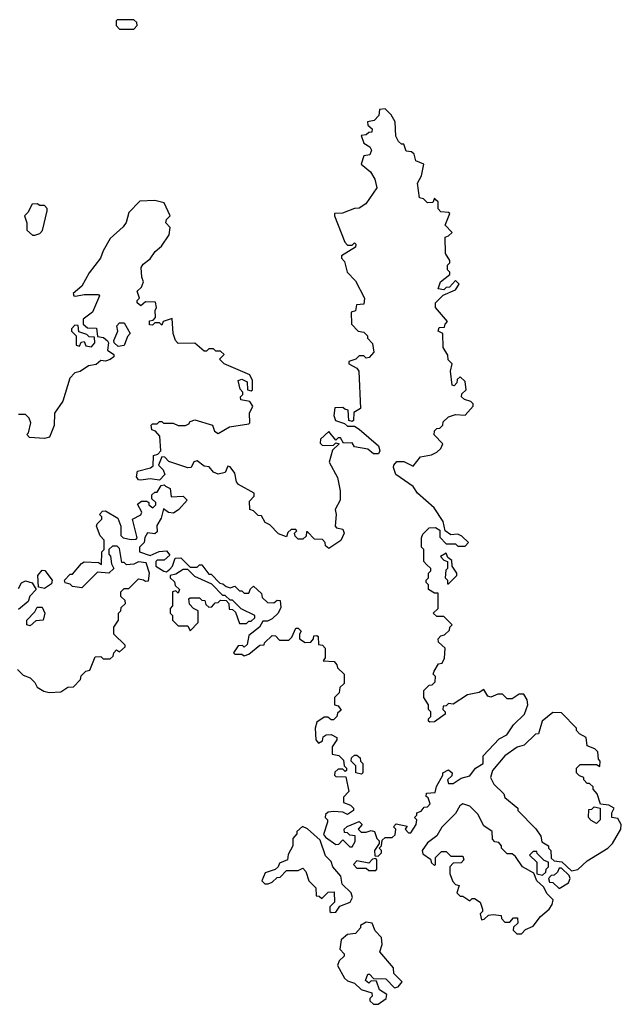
# Model space of a CAD drawing. Extents: x 2673234 to 2760940, y 830506 to 955455.
# Tile 42 of 62: x 2758380 to 2760940, y 850170 to 854360. Entities that reach past the tile are written whole.
import ezdxf

# ---------------------------------------------------------------- set-up
doc = ezdxf.new("R2010")
doc.units = 0

msp = doc.modelspace()

# ---------------------------------------------------------------- linework, layer by layer
at = {"layer": '0CON10XD'}
for points in [[(2758865, 854320), (2758880, 854335), (2758878.3, 854348.3), (2758865, 854360), (2758795, 854360), (2758790, 854355), (2758790, 854335), (2758805, 854320), (2758865, 854320)], [(2759905, 850800), (2759920, 850815), (2759920, 850825), (2759910, 850835), (2759920, 850845), (2759921.7, 850868.3), (2759935, 850880), (2759965, 850880), (2759978.3, 850891.7), (2759980, 850915), (2759970, 850925), (2759981.7, 850938.3), (2760028.3, 850928.3), (2760020, 850915), (2760035, 850900), (2760045, 850900), (2760067.5, 850935), (2760070, 850955), (2760060, 850965), (2760070, 850975), (2760070, 850985), (2760088.3, 850991.7), (2760101.7, 851008.3), (2760115, 851010), (2760127, 851023), (2760118.3, 851048.3), (2760110, 851055), (2760111.7, 851068.3), (2760148.3, 851071.7), (2760153, 851097), (2760180, 851145), (2760180, 851155), (2760205, 851167.5), (2760220, 851155), (2760218.3, 851141.7), (2760200, 851125), (2760205, 851110), (2760225, 851110), (2760258.3, 851131.7), (2760295, 851142.5), (2760320, 851175), (2760352.5, 851195), (2760352.5, 851227.5), (2760420.7, 851299.3), (2760453, 851317), (2760480.7, 851359.3), (2760527.5, 851405), (2760542.5, 851445), (2760540, 851465), (2760525, 851490), (2760505, 851490), (2760475, 851470), (2760455, 851470), (2760435, 851490), (2760415, 851490), (2760385, 851477.5), (2760371.7, 851481.7), (2760355, 851510), (2760335, 851497.5), (2760285, 851487.5), (2760225, 851447.5), (2760205, 851450), (2760195, 851440), (2760181.7, 851438.3), (2760180, 851425), (2760190, 851415), (2760190, 851405), (2760145, 851372.5), (2760125, 851370), (2760120, 851375), (2760120, 851385), (2760130, 851395), (2760130, 851415), (2760120, 851425), (2760120, 851445), (2760100, 851475), (2760100, 851505), (2760121.7, 851528.3), (2760135, 851530), (2760148.3, 851541.7), (2760150, 851565), (2760140, 851575), (2760143, 851587), (2760161.7, 851618.3), (2760178.3, 851621.7), (2760187, 851643), (2760190, 851685), (2760161.7, 851711.7), (2760160, 851725), (2760171.7, 851738.3), (2760188.3, 851741.7), (2760208.3, 851761.7), (2760210, 851775), (2760220, 851785), (2760185, 851820), (2760155, 851820), (2760140, 851835), (2760160, 851855), (2760160, 851920), (2760145, 851920), (2760120, 851935), (2760120, 851955), (2760110, 851965), (2760110, 851975), (2760120, 851985), (2760120, 852005), (2760130, 852015), (2760130, 852025), (2760111.7, 852041.7), (2760100, 852055), (2760100, 852105), (2760090, 852115), (2760090, 852155), (2760095, 852170), (2760123, 852197), (2760149.3, 852199.3), (2760168.3, 852188.3), (2760168.3, 852158.3), (2760195, 852130), (2760235, 852130), (2760245, 852120), (2760275, 852120), (2760290, 852135), (2760261.7, 852161.7), (2760245, 852170), (2760215, 852167.5), (2760190, 852185), (2760182.5, 852225), (2760143, 852283), (2760073.3, 852345), (2760053.9, 852373.9), (2759980, 852425), (2759970, 852455), (2759972.5, 852465), (2759985, 852480), (2760015, 852480), (2760055, 852460), (2760085, 852500), (2760131.7, 852508.3), (2760155, 852520), (2760172.5, 852535), (2760180, 852555), (2760143, 852593), (2760145, 852610), (2760155, 852620), (2760168.3, 852621.7), (2760180, 852635), (2760181.7, 852648.3), (2760205, 852670), (2760235, 852680), (2760275, 852677.5), (2760310, 852715), (2760310, 852725), (2760300, 852735), (2760273.3, 852743.3), (2760260, 852755), (2760261.7, 852768.3), (2760280, 852785), (2760275, 852820), (2760255, 852840), (2760241.7, 852828.3), (2760240, 852815), (2760228.3, 852801.7), (2760220, 852805), (2760212.5, 852865), (2760220, 852895), (2760203, 852913), (2760201.7, 852931.7), (2760182.5, 852965), (2760180, 853025), (2760160, 853035), (2760165, 853050), (2760188.3, 853051.7), (2760190, 853065), (2760200, 853075), (2760150, 853135), (2760150, 853155), (2760181.7, 853188.3), (2760235, 853210), (2760250, 853235), (2760235, 853250), (2760208.3, 853221.7), (2760195, 853220), (2760185, 853210), (2760160, 853215), (2760170, 853245), (2760210, 853275), (2760210, 853285), (2760200, 853295), (2760200, 853315), (2760210, 853325), (2760210, 853335), (2760192.5, 853365), (2760190, 853435), (2760205, 853440), (2760220, 853455), (2760190, 853485), (2760210, 853535), (2760205, 853540), (2760171.7, 853541.7), (2760160, 853555), (2760160, 853585), (2760151.7, 853591.7), (2760145, 853600), (2760138.3, 853581.7), (2760115, 853580), (2760098.3, 853598.3), (2760081.7, 853601.7), (2760072.5, 853665), (2760090, 853695), (2760100, 853745), (2760065, 853760), (2760058.3, 853788.3), (2760047, 853797), (2760025, 853800), (2760015, 853830), (2760005, 853830), (2759991.7, 853841.7), (2759980, 853865), (2759977.5, 853925), (2759960, 853955), (2759935, 853980), (2759911.7, 853978.3), (2759908.3, 853951.7), (2759888.3, 853931.7), (2759860, 853925), (2759861.7, 853911.7), (2759880, 853895), (2759878.3, 853881.7), (2759865, 853880), (2759855, 853870), (2759832.5, 853867.5), (2759843.9, 853833.9), (2759869.3, 853819.3), (2759877.5, 853805), (2759870, 853785), (2759845, 853780), (2759832.5, 853745), (2759873, 853713), (2759891.7, 853681.7), (2759900, 853645), (2759853.6, 853576.4), (2759825, 853557.5), (2759805, 853556.7), (2759753, 853537), (2759720, 853535), (2759720, 853525), (2759763.9, 853413.9), (2759775, 853400), (2759795, 853400), (2759805, 853410), (2759810, 853405), (2759808.3, 853391.7), (2759750, 853355), (2759750, 853345), (2759761.7, 853331.7), (2759773.8, 853285), (2759808.3, 853248.3), (2759847.5, 853175), (2759845, 853150), (2759813, 853147), (2759808.3, 853121.7), (2759790, 853115), (2759792.5, 853065), (2759820, 853035), (2759845, 853030), (2759860, 853015), (2759860, 853005), (2759881.7, 852981.7), (2759887.5, 852945), (2759867, 852923), (2759855, 852920), (2759845, 852930), (2759825, 852930), (2759810, 852915), (2759780, 852905), (2759780, 852895), (2759815, 852877.5), (2759822.5, 852865), (2759830, 852705), (2759801.7, 852688.3), (2759800, 852655), (2759795, 852650), (2759780, 852655), (2759778.3, 852698.3), (2759763, 852703), (2759755, 852710), (2759721.7, 852708.3), (2759716.7, 852675), (2759723.8, 852653.8), (2759761.7, 852641.7), (2759775, 852630), (2759805, 852630), (2759825, 852617.5), (2759906.4, 852546.4), (2759912.5, 852525), (2759907.5, 852512.5), (2759885, 852512.5), (2759861.7, 852531.7), (2759805, 852542.5), (2759795, 852560), (2759758.3, 852558.3), (2759745, 852580), (2759735, 852580), (2759725, 852570), (2759695, 852607.5), (2759660, 852575), (2759658.3, 852558.3), (2759668.3, 852548.3), (2759715, 852550), (2759725, 852560), (2759740, 852555), (2759711.7, 852528.3), (2759697, 852477), (2759731.7, 852411.7), (2759743.3, 852355), (2759743.3, 852315), (2759722.5, 852275), (2759726.7, 852255), (2759722.5, 852205), (2759728.3, 852198.3), (2759755, 852192.5), (2759760, 852175), (2759746.4, 852143.6), (2759695, 852110), (2759681.7, 852121.7), (2759680, 852135), (2759668.3, 852148.3), (2759635, 852150), (2759605, 852180), (2759600, 852180), (2759598.3, 852161.7), (2759585, 852150), (2759565, 852150), (2759551.7, 852161.7), (2759550, 852175), (2759560, 852185), (2759555, 852190), (2759535, 852190), (2759521.7, 852178.3), (2759515, 852160), (2759481.7, 852171.7), (2759445, 852210), (2759425, 852220), (2759408.3, 852248.3), (2759395, 852250), (2759375, 852270), (2759360, 852275), (2759358.3, 852311.7), (2759378.3, 852331.7), (2759377.5, 852345), (2759311.7, 852381.7), (2759303, 852393), (2759295, 852430), (2759275, 852457.5), (2759265, 852460), (2759255, 852432.5), (2759225, 852426.7), (2759204, 852434), (2759186.7, 852456.7), (2759165, 852460), (2759135, 852482.5), (2759121.7, 852478.3), (2759110, 852455), (2759095, 852452.5), (2759015, 852480), (2758998.3, 852498.3), (2758985, 852500), (2758970, 852465), (2758990, 852445), (2758997.5, 852425), (2758975, 852400), (2758935, 852406.7), (2758895, 852400), (2758885, 852402.5), (2758877.5, 852415), (2758881.7, 852438.3), (2758937, 852453), (2758948.3, 852461.7), (2758950, 852505), (2758968.3, 852511.7), (2758980, 852525), (2758977, 852587), (2758958.3, 852608.3), (2758942.5, 852615), (2758940, 852635), (2758945, 852640), (2758965, 852640), (2758975, 852650), (2758985, 852650), (2758992.5, 852642.5), (2759033, 852643), (2759055, 852632.5), (2759085, 852632.5), (2759100, 852640), (2759105, 852650), (2759125, 852657.5), (2759200, 852635), (2759209.3, 852609.3), (2759225, 852598.8), (2759273, 852627), (2759355, 852640), (2759360, 852645), (2759357.5, 852685), (2759372.5, 852715), (2759360, 852735), (2759321.7, 852741.7), (2759320, 852755), (2759330, 852765), (2759330, 852775), (2759318.3, 852788.3), (2759310, 852825), (2759325, 852830), (2759348.3, 852818.3), (2759350, 852785), (2759365, 852780), (2759370, 852785), (2759370, 852825), (2759359.3, 852849.3), (2759250, 852895), (2759230, 852915), (2759250, 852935), (2759235, 852950), (2759215, 852950), (2759205, 852960), (2759185, 852960), (2759175, 852950), (2759165, 852950), (2759125, 852983.3), (2759055, 852982.5), (2759042.5, 852995), (2759032.5, 853025), (2759028.3, 853088.3), (2758990, 853075), (2758985, 853060), (2758975, 853070), (2758955, 853070), (2758945, 853060), (2758931.7, 853061.7), (2758931.7, 853078.3), (2758948.3, 853081.7), (2758957.5, 853092.5), (2758957, 853123), (2758962.5, 853135), (2758958.3, 853158.3), (2758915, 853160), (2758895, 853142.5), (2758880, 853155), (2758880, 853165), (2758890, 853175), (2758880, 853205), (2758898.3, 853221.7), (2758907.5, 853245), (2758900, 853265), (2758897.5, 853305), (2758905, 853320), (2758935, 853342.5), (2758957, 853373), (2758983.6, 853396.4), (2759016.7, 853445), (2759020, 853475)], [(2759020, 853475), (2759002.5, 853495), (2759005, 853510), (2759020, 853525), (2758995, 853580), (2758955, 853590), (2758891.7, 853588.3), (2758845, 853540), (2758832.5, 853497.5), (2758820.8, 853479.2), (2758765, 853428.8), (2758735, 853376.7), (2758724.3, 853345.7), (2758675, 853283.3), (2758643.8, 853226.2), (2758607.5, 853195), (2758610, 853185), (2758617, 853183), (2758655, 853190), (2758715, 853190), (2758720, 853185), (2758690, 853115), (2758650, 853085), (2758650, 853065), (2758668.3, 853048.3), (2758706.7, 853046.7), (2758711.7, 853011.7), (2758737, 853007), (2758753, 852993), (2758757.5, 852985), (2758753, 852953), (2758780, 852935), (2758780, 852925), (2758765, 852913.3), (2758745, 852906.7), (2758725, 852910), (2758705, 852893.3), (2758673, 852887), (2758637.7, 852862.3), (2758615, 852856.7), (2758593.3, 852835), (2758563.9, 852736.1), (2758527.5, 852685), (2758526.4, 852633.6), (2758506.4, 852583.6), (2758485, 852577.5), (2758421.7, 852581.7), (2758410, 852595), (2758417.5, 852602.5), (2758427.5, 852645), (2758420, 852665), (2758405, 852680), (2758375, 852680)], [(2758445, 853442.5), (2758465, 853450), (2758476.7, 853463.3), (2758497, 853547), (2758497, 853557), (2758485, 853570), (2758465, 853570), (2758455, 853576.7), (2758432.5, 853575), (2758415, 853540), (2758400, 853525), (2758410, 853495), (2758410, 853465), (2758435, 853442.5), (2758445, 853442.5)], [(2758685, 852967.5), (2758700, 852985), (2758698.3, 853008.3), (2758675, 853010), (2758665, 853020), (2758631.7, 853031.7), (2758628.3, 853058.3), (2758615, 853060), (2758600, 853045), (2758600, 853035), (2758620, 853015), (2758620, 852975), (2758635, 852970), (2758641.7, 852988.3), (2758655, 852990), (2758661.7, 852971.7), (2758685, 852967.5)], [(2758799.3, 852969.3), (2758782.5, 852985), (2758780, 852995), (2758797.5, 853035), (2758793, 853057), (2758805, 853070), (2758825, 853070), (2758850, 853025), (2758838.3, 853011.7), (2758825, 852973.3), (2758799.3, 852969.3)], [(2758370, 851595), (2758395, 851570), (2758425, 851560), (2758445, 851540), (2758455, 851520), (2758483, 851503), (2758505, 851497.5), (2758555, 851500), (2758585, 851520), (2758608.3, 851521.7), (2758638.3, 851551.7), (2758641.7, 851568.3), (2758661.7, 851588.3), (2758678.3, 851591.7), (2758701.7, 851648.3), (2758725, 851650), (2758735, 851640), (2758765, 851640), (2758778.3, 851651.7), (2758780, 851665), (2758791.7, 851678.3), (2758805, 851670), (2758828.3, 851691.7), (2758828.3, 851698.3), (2758780, 851745), (2758780, 851775), (2758800, 851805), (2758800, 851835), (2758810, 851845), (2758811.7, 851858.3), (2758830, 851875), (2758828.3, 851888.3), (2758810, 851905), (2758810, 851925), (2758825, 851940), (2758845, 851940), (2758885, 851980), (2758907, 851977), (2758915, 851970), (2758928.3, 851971.7), (2758932.5, 852005), (2758918.3, 852048.3), (2758885, 852052.5), (2758865, 852042.5), (2758835, 852040), (2758825, 852050), (2758815, 852050), (2758805, 852110), (2758795, 852120), (2758775, 852120), (2758760, 852105), (2758760, 852085), (2758767, 852077), (2758770, 852045), (2758780, 852025), (2758760, 852005), (2758711.7, 852008.3), (2758645, 851942.5), (2758605, 851947.5), (2758595, 851957.5), (2758573.6, 851963.6), (2758570, 851975), (2758595, 852000), (2758605, 852000), (2758643.6, 852046.4), (2758655, 852052.5), (2758715, 852050), (2758728.3, 852041.7), (2758730, 852095), (2758740, 852105), (2758740, 852145), (2758723, 852163), (2758707.5, 852205), (2758710, 852215), (2758730, 852235), (2758730, 852245), (2758720, 852255), (2758731.7, 852268.3), (2758745, 852270), (2758798.3, 852238.3), (2758810, 852205), (2758810, 852165), (2758820, 852155), (2758855, 852147.5), (2758875, 852150), (2758880, 852155), (2758860, 852235), (2758895, 852252.5), (2758900, 852265), (2758881.7, 852298.3), (2758898.3, 852311.7), (2758921.7, 852311.7), (2758930, 852305), (2758930, 852295), (2758947, 852283), (2758960, 852295), (2758960, 852305), (2758941.7, 852321.7), (2758941.7, 852338.3), (2758955, 852350), (2758965, 852350), (2758981.7, 852378.3), (2758995, 852380), (2759000, 852375), (2759020, 852365), (2759025, 852330), (2759075, 852332.5), (2759092.5, 852315), (2759057.5, 852275), (2759035, 852260), (2759013, 852263), (2758991.7, 852278.3), (2758981.7, 852238.3), (2758963, 852207), (2758965, 852180), (2758955, 852172.5), (2758923.6, 852176.4), (2758913, 852157), (2758910, 852135), (2758890, 852115), (2758890, 852095), (2758935, 852080), (2758973, 852097), (2759005, 852100), (2759018.3, 852081.7), (2758995, 852060), (2758965, 852060), (2758960, 852055), (2758960, 852035), (2758993, 852013), (2759005, 852010), (2759018.3, 852021.7), (2759030, 852035), (2759041.7, 852068.3), (2759065, 852070), (2759105, 852030), (2759135, 852030), (2759145, 852040), (2759155, 852040), (2759185, 852000), (2759195, 852000), (2759231.7, 851961.7), (2759245, 851960), (2759258.3, 851948.3), (2759275, 851942.5), (2759295, 851950), (2759315, 851930), (2759325, 851930), (2759335, 851920), (2759355, 851920), (2759361.7, 851938.3), (2759375, 851950), (2759408.3, 851918.3), (2759411.7, 851901.7), (2759435, 851880), (2759461.7, 851878.3), (2759475, 851890), (2759488.3, 851888.3), (2759491.7, 851858.3), (2759480, 851835), (2759455, 851810), (2759435, 851800), (2759415, 851800), (2759400, 851775), (2759355, 851740), (2759348.3, 851701.7), (2759335, 851690), (2759327.5, 851697.5), (2759310, 851695), (2759290, 851665), (2759295, 851660), (2759325, 851660), (2759335, 851652.5), (2759355, 851660), (2759401.7, 851698.3), (2759420, 851700), (2759421.7, 851708.3), (2759455, 851740), (2759468.3, 851738.3), (2759485, 851720), (2759525, 851720), (2759538.3, 851731.7), (2759555, 851770), (2759565, 851770), (2759578.3, 851758.3), (2759570, 851745), (2759570, 851725), (2759595, 851710), (2759618.3, 851711.7), (2759630, 851725), (2759631.7, 851738.3), (2759645, 851740), (2759650, 851735), (2759651.7, 851701.7), (2759668.3, 851698.3), (2759680, 851685), (2759680, 851645), (2759671.7, 851631.7), (2759718.3, 851628.3), (2759730, 851615), (2759731.7, 851601.7), (2759760, 851575), (2759760, 851535), (2759741.7, 851518.3), (2759740, 851495), (2759720, 851475), (2759720, 851445), (2759735, 851440), (2759748.3, 851421.7), (2759731.7, 851408.3), (2759730, 851395), (2759715, 851380), (2759705, 851380), (2759691.7, 851391.7), (2759675, 851392.5), (2759645, 851370)], [(2760205, 851960), (2760240, 851995), (2760240, 852005), (2760220, 852035), (2760218.3, 852058.3), (2760201.7, 852071.7), (2760195, 852090), (2760170, 852075), (2760185, 852060), (2760200, 852055), (2760200, 852025), (2760193, 852017), (2760190, 851985), (2760200, 851975), (2760200, 851960), (2760205, 851960)], [(2758485, 851940), (2758460, 851945), (2758457.5, 851995), (2758475, 852017.5), (2758486.7, 852016.7), (2758517.5, 851975), (2758515, 851960), (2758485, 851940)], [(2759105, 851760), (2759140, 851795), (2759140, 851845), (2759120, 851855), (2759103, 851873), (2759100, 851895), (2759105, 851900), (2759145, 851900), (2759155, 851890), (2759168.3, 851888.3), (2759171.7, 851871.7), (2759185, 851860), (2759198.3, 851861.7), (2759211.7, 851878.3), (2759225, 851880), (2759235, 851890), (2759258.3, 851888.3), (2759270, 851875), (2759271.7, 851851.7), (2759285, 851850), (2759298.3, 851838.3), (2759315, 851790), (2759345, 851790), (2759355, 851800), (2759365, 851800), (2759380, 851815), (2759380, 851825), (2759323, 851853), (2759285, 851890), (2759275, 851890), (2759255, 851910), (2759245, 851910), (2759198.3, 851958.3), (2759125, 851990), (2759095, 852020), (2759075, 852020), (2759045, 852000), (2759020, 851995), (2759020, 851985), (2759038.3, 851968.3), (2759041.7, 851951.7), (2759060, 851935), (2759055, 851920), (2759045, 851930), (2759030, 851925), (2759030, 851865), (2759020, 851855), (2759020, 851835), (2759030, 851825), (2759030, 851805), (2759055, 851780), (2759095, 851780), (2759105, 851760)], [(2758375, 851940), (2758387, 851963), (2758405, 851972.5), (2758433, 851963), (2758450, 851935), (2758423, 851907), (2758416.4, 851883.6), (2758375, 851850)], [(2758425, 851780), (2758410, 851785), (2758410, 851805), (2758445, 851840), (2758455, 851860), (2758475, 851860), (2758487.5, 851835), (2758480, 851805), (2758448.3, 851801.7), (2758425, 851780)], [(2760728.3, 850738.3), (2760755, 850743.3), (2760795, 850780), (2760882.5, 850835), (2760902.5, 850855), (2760937.5, 850915), (2760940, 850935), (2760925, 850960), (2760900, 850965), (2760900, 850985), (2760910, 851005), (2760887, 851017), (2760851.7, 851021.7), (2760837.5, 851065), (2760820, 851085), (2760820, 851095), (2760805, 851110), (2760795, 851110), (2760780, 851125), (2760780, 851135), (2760761.7, 851141.7), (2760750, 851155), (2760750, 851175), (2760765, 851190), (2760835, 851190), (2760848.3, 851181.7), (2760850, 851205), (2760842.5, 851212.5), (2760840, 851245), (2760827, 851257), (2760795, 851270), (2760790, 851305), (2760761.7, 851321.7), (2760750, 851335), (2760750, 851345), (2760685, 851410), (2760648.3, 851411.7), (2760603.3, 851375), (2760588.3, 851321.7), (2760575, 851320), (2760527, 851273), (2760496.4, 851263.6), (2760445, 851227.5), (2760392.5, 851165), (2760383.3, 851135), (2760397, 851107), (2760440, 851065), (2760445, 851050), (2760500, 851005), (2760500, 850995), (2760576.7, 850916.7), (2760597.5, 850885), (2760601.7, 850861.7), (2760630, 850845), (2760630, 850835), (2760640, 850825), (2760641.7, 850791.7), (2760655, 850780), (2760687, 850777), (2760728.3, 850738.3)], [(2759645, 851370), (2759637.5, 851345), (2759640, 851295), (2759651.7, 851281.7), (2759668.3, 851291.7), (2759671.7, 851308.3), (2759683.6, 851316.4), (2759705, 851317.5), (2759730, 851305), (2759730, 851295), (2759710, 851265), (2759710, 851235), (2759738.3, 851228.3), (2759758.3, 851208.3), (2759760, 851185), (2759770, 851175), (2759770, 851165), (2759765, 851160), (2759755, 851170), (2759735, 851170), (2759721.7, 851158.3), (2759720, 851145), (2759725, 851140), (2759768.3, 851138.3), (2759780, 851075), (2759758.3, 851051.7), (2759758.3, 851028.3), (2759787, 851017), (2759800, 851005), (2759800, 850995), (2759775, 850977.5), (2759755, 850987.5), (2759715, 850990), (2759693, 850987), (2759681.7, 850978.3), (2759680, 850965), (2759690, 850955), (2759690, 850945), (2759673.3, 850893.3), (2759680.7, 850880.7), (2759725, 850850), (2759738.3, 850851.7), (2759755, 850870), (2759785, 850840), (2759795, 850840), (2759807, 850863), (2759807.5, 850887.5), (2759785, 850890), (2759775, 850900), (2759761.7, 850901.7), (2759760, 850915), (2759773, 850927), (2759825, 850947.5), (2759837.5, 850935), (2759820, 850915), (2759833, 850903), (2759855, 850902.5), (2759875, 850910), (2759890, 850905), (2759900, 850875), (2759910, 850865), (2759910, 850855), (2759890, 850825), (2759891.7, 850801.7), (2759905, 850800)], [(2759835, 851150), (2759810, 851155), (2759810, 851185), (2759790, 851205), (2759791.7, 851218.3), (2759805, 851230), (2759815, 851230), (2759828.3, 851218.3), (2759830, 851205), (2759840, 851195), (2759840, 851155), (2759835, 851150)], [(2760515, 850470), (2760531.7, 850488.3), (2760565, 850502.5), (2760596.7, 850543.3), (2760633.3, 850575), (2760646.2, 850595), (2760650, 850615), (2760625, 850640), (2760609.3, 850669.3), (2760580, 850695), (2760568.3, 850728.3), (2760520, 850755), (2760489.3, 850799.3), (2760475, 850810), (2760455, 850810), (2760430, 850835), (2760430, 850845), (2760418.3, 850858.3), (2760401.7, 850861.7), (2760392.5, 850872.5), (2760390, 850905), (2760355, 850930), (2760329.3, 850979.3), (2760295, 851012.5), (2760265, 851022.5), (2760252.5, 851015), (2760235, 850982.5), (2760176.1, 850923.9), (2760155, 850886.7), (2760115, 850857.5), (2760093.3, 850825), (2760095, 850810), (2760128.3, 850788.3), (2760131.7, 850771.7), (2760145, 850760), (2760150, 850765), (2760150, 850795), (2760175, 850820), (2760195, 850820), (2760215, 850800), (2760265, 850800), (2760270, 850785), (2760258.3, 850771.7), (2760225, 850770), (2760210, 850755), (2760210, 850725), (2760223, 850693), (2760235, 850680), (2760250, 850675), (2760240, 850645), (2760255, 850630), (2760265, 850630), (2760295, 850610), (2760305, 850620), (2760315, 850620), (2760340, 850605), (2760350, 850575), (2760350, 850565), (2760340, 850555), (2760345, 850530), (2760357, 850533), (2760375, 850550), (2760395, 850552.5), (2760428.3, 850548.3), (2760430, 850535), (2760445, 850520), (2760465, 850520), (2760481.7, 850538.3), (2760498.3, 850538.3), (2760500, 850515), (2760481.7, 850498.3), (2760480, 850485), (2760495, 850470), (2760515, 850470)], [(2760835, 850940), (2760811.7, 850951.7), (2760800, 850965), (2760801.7, 850998.3), (2760815, 851000), (2760825, 851010), (2760850, 851005), (2760850, 850955), (2760835, 850940)], [(2759705, 850560), (2759725, 850562.5), (2759741.7, 850588.3), (2759786.2, 850605), (2759796.2, 850625), (2759791.2, 850645), (2759751.7, 850681.7), (2759746.2, 850715), (2759712.5, 850755), (2759705, 850777.5), (2759681.4, 850801.4), (2759658.8, 850868.8), (2759605, 850916.7), (2759583, 850927), (2759560, 850905), (2759560, 850895), (2759542.5, 850875), (2759542.5, 850845), (2759523, 850807), (2759520, 850785), (2759485, 850770), (2759480, 850755), (2759467, 850743), (2759425, 850730), (2759410, 850695), (2759423, 850683), (2759437, 850683), (2759455, 850690), (2759475, 850710), (2759488.3, 850711.7), (2759515, 850740), (2759565, 850740), (2759585, 850750), (2759597.5, 850735), (2759610, 850695), (2759640, 850665), (2759641.7, 850631.7), (2759655, 850630), (2759665, 850620), (2759693, 850647), (2759718.3, 850648.3), (2759720, 850605), (2759700, 850585), (2759700, 850565), (2759705, 850560)], [(2759895, 850740), (2759900, 850745), (2759900, 850785), (2759895, 850790), (2759881.7, 850788.3), (2759865, 850770), (2759815, 850780), (2759800, 850765), (2759815, 850750), (2759855, 850750), (2759865, 850740), (2759895, 850740)], [(2760605, 850720), (2760618.3, 850731.7), (2760620, 850745), (2760630, 850755), (2760630, 850775), (2760611.7, 850781.7), (2760581.7, 850811.7), (2760580, 850820), (2760565, 850820), (2760550, 850805), (2760580, 850775), (2760580, 850725), (2760605, 850720)], [(2760675, 850662.5), (2760715, 850687.5), (2760722.5, 850705), (2760718.3, 850718.3), (2760685, 850750), (2760675, 850750), (2760668.3, 850731.7), (2760655, 850720), (2760641.7, 850718.3), (2760630, 850705), (2760635, 850690), (2760648.3, 850688.3), (2760675, 850662.5)], [(2759905, 850170), (2759940, 850195), (2759941.7, 850211.7), (2759911.7, 850231.7), (2759898.3, 850268.3), (2759875, 850270), (2759865, 850260), (2759851.7, 850271.7), (2759861.7, 850298.3), (2759868.3, 850298.3), (2759885, 850280), (2759938.3, 850278.3), (2759975, 850240), (2759990, 850245), (2760007.5, 850265), (2759971.7, 850301.7), (2759970, 850325), (2759913, 850393), (2759922.5, 850425), (2759920, 850455), (2759893, 850483), (2759880, 850515), (2759855, 850520), (2759830, 850505), (2759830, 850495), (2759808.3, 850471.7), (2759775, 850467.5), (2759747.5, 850445), (2759742.5, 850405), (2759760, 850385), (2759760, 850375), (2759740, 850355), (2759732.5, 850335), (2759761.7, 850281.7), (2759775, 850270), (2759805, 850260), (2759833, 850233), (2759878.3, 850218.3), (2759880, 850205), (2759870, 850195), (2759870, 850185), (2759885, 850170), (2759905, 850170)]]:
    msp.add_lwpolyline(points, dxfattribs=at)

doc.saveas('drawing.dxf')
